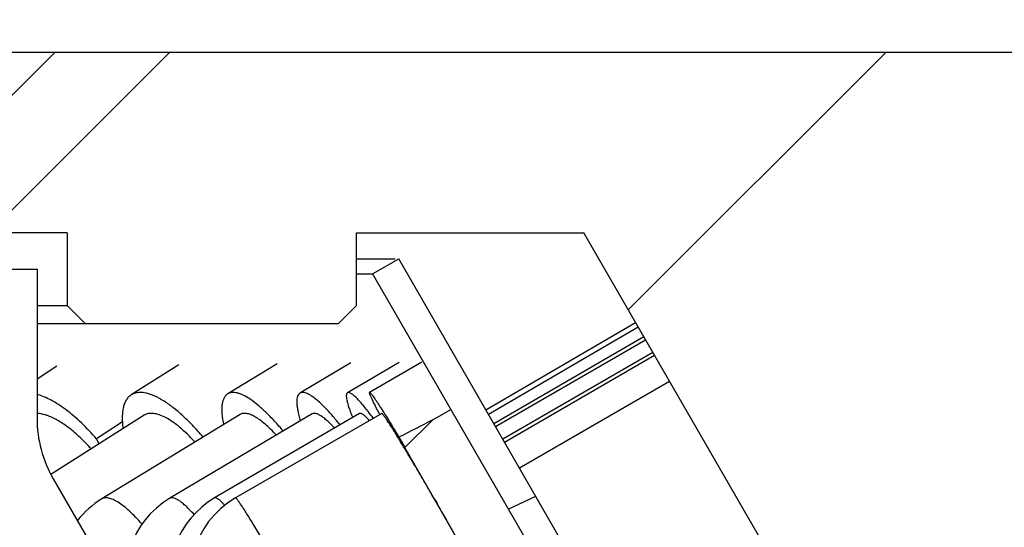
# Model space of a CAD drawing. Header units: millimetres. Extents: x 69 to 252, y -17 to 256.
# Tile 14 of 16: x 169.45 to 185.78, y 223.46 to 231.87. Entities that reach past the tile are written whole.
import ezdxf
from ezdxf.enums import TextEntityAlignment as Align

# ---------------------------------------------------------------- set-up
doc = ezdxf.new("R2010")
doc.units = ezdxf.units.MM
doc.header["$LTSCALE"] = 23.1
doc.layers.get('0').update_dxf_attribs({"linetype": 'CONTINUOUS'})
doc.layers.add('00_COMPONENTS', color=7, linetype='CONTINUOUS')
doc.layers.add('51__DRAFT_DIMS', color=7, linetype='CONTINUOUS')
doc.styles.get("Standard").update_dxf_attribs({"font": 'simfang.ttf'})
doc.dimstyles.new('DIMSTYLE_1', dxfattribs={"dimtxt": 3, "dimasz": 3, "dimexe": 2.5, "dimexo": 0.5, "dimgap": 0.75, "dimtad": 1, "dimdsep": 46, "dimtxsty": 'STANDARD', "dimblk": '_FILLED', "dimblk1": '_FILLED', "dimblk2": '_FILLED', "dimcen": 0.09, "dimclrt": 3, "dimazin": 2, "dimtp": 0.3, "dimtm": 0.3, "dimtfac": 1, "dimtofl": 0, "dimtmove": 0, "dimatfit": 3, "dimldrblk": '_FILLED', "dimfxl": 1, "dimtolj": 1, "dimarcsym": 0})
pattern_1 = [(45, (0, 0), (-5.9397, 5.9397), [])]

# ---------------------------------------------------------------- blocks, each defined once
blk = doc.blocks.new('_FILLED')
at = {"color": 0, "linetype": 'ByBlock'}
blk.add_solid([(0, 0), (-1, 0.1667), (-1, -0.1667)], dxfattribs=at)
blk = doc.blocks.new('*D1')
at = {"layer": '51__DRAFT_DIMS', "color": 4}
for p, q in [((71.74, 231.239), (71.74, 253.629)), ((191.74, 231.239), (191.74, 253.629)), ((71.74, 251.129), (131.74, 251.129)), ((191.74, 251.129), (131.74, 251.129))]:
    blk.add_line(p, q, dxfattribs=at)
at = {"layer": '51__DRAFT_DIMS', "color": 4, "xscale": 3, "yscale": 3, "zscale": 3, "rotation": 180}
blk.add_blockref('_FILLED', (71.74, 251.129), dxfattribs=at)
at = {"layer": '51__DRAFT_DIMS', "color": 4, "xscale": 3, "yscale": 3, "zscale": 3}
blk.add_blockref('_FILLED', (191.74, 251.129), dxfattribs=at)
at = {"layer": '51__DRAFT_DIMS', "color": 3}
blk.add_text('120', height=3, dxfattribs=at).set_placement((133.74, 251.879), align=Align.CENTER)

msp = doc.modelspace()

# ---------------------------------------------------------------- hatches: boundary and pattern name
h = msp.add_hatch()
h.set_pattern_fill('DEFAULT__3', color=4, scale=8.4, angle=45, style=0, pattern_type=0)
h.set_pattern_definition(pattern_1)
edge = h.paths.add_edge_path()
edge.add_line((186.9401, 210.3389), (184.7401, 210.3389))
edge.add_line((186.9401, 229.3389), (186.9401, 210.3389))
edge.add_line((190.7401, 229.3389), (186.9401, 229.3389))
edge.add_line((190.7401, 229.3389), (190.7401, 231.3389))
edge.add_line((190.7401, 231.3389), (191.1403, 231.3389))
edge.add_line((191.1403, 231.3389), (191.7401, 230.7392))
edge.add_line((191.7401, 230.7392), (191.7401, 203.3389))
edge.add_line((191.7401, 203.3389), (185.2401, 203.3389))
edge.add_line((184.7401, 203.8389), (185.2401, 203.3389))
edge.add_line((184.7401, 210.3389), (184.7401, 203.8389))
edge = h.paths.add_edge_path()
edge.add_line((78.7401, 210.3389), (76.5401, 210.3389))
edge.add_line((78.7401, 210.3389), (78.7401, 203.8389))
edge.add_line((78.7401, 203.8389), (78.2401, 203.3389))
edge.add_line((78.2401, 203.3389), (71.7401, 203.3389))
edge.add_line((71.7401, 230.7387), (71.7401, 203.3389))
edge.add_line((72.3404, 231.3389), (71.7401, 230.7387))
edge.add_line((72.3404, 231.3389), (72.7401, 231.3389))
edge.add_line((72.7401, 229.3389), (72.7401, 231.3389))
edge.add_line((76.5401, 229.3389), (72.7401, 229.3389))
edge.add_line((76.5401, 229.3389), (76.5401, 210.3389))
h = msp.add_hatch()
h.set_pattern_fill('DEFAULT__4', color=4, scale=8.4, angle=45, style=0, pattern_type=0)
h.set_pattern_definition(pattern_1)
edge = h.paths.add_edge_path()
edge.add_line((190.5401, 231.3389), (170.0401, 231.3389))
edge.add_line((190.5401, 229.6389), (190.5401, 231.3389))
edge.add_line((190.2401, 229.3389), (190.5401, 229.6389))
edge.add_line((190.2401, 229.3389), (186.7401, 229.3389))
edge.add_line((186.7401, 229.3389), (186.7401, 216.3389))
edge.add_line((186.7401, 216.3389), (185.7401, 216.3389))
edge.add_line((185.7401, 216.3389), (178.8119, 228.3389))
edge.add_line((175.0401, 228.3389), (178.8119, 228.3389))
edge.add_line((175.0401, 227.1389), (175.0401, 228.3389))
edge.add_line((175.0401, 227.1389), (174.7401, 226.8389))
edge.add_line((170.5401, 226.8389), (174.7401, 226.8389))
edge.add_line((170.5401, 226.8389), (170.2401, 227.1389))
edge.add_line((170.2401, 228.3389), (170.2401, 227.1389))
edge.add_line((170.2401, 228.3389), (168.5401, 228.3389))
edge.add_line((168.5401, 229.8389), (168.5401, 228.3389))
edge.add_line((168.5401, 229.8389), (170.0401, 231.3389))
edge = h.paths.add_edge_path()
edge.add_line((93.4401, 231.3389), (72.9401, 231.3389))
edge.add_line((94.9401, 229.8389), (93.4401, 231.3389))
edge.add_line((94.9401, 229.8389), (94.9401, 228.3389))
edge.add_line((94.9401, 228.3389), (93.2401, 228.3389))
edge.add_line((93.2401, 228.3389), (93.2401, 227.1389))
edge.add_line((92.9401, 226.8389), (93.2401, 227.1389))
edge.add_line((88.7401, 226.8389), (92.9401, 226.8389))
edge.add_line((88.4401, 227.1389), (88.7401, 226.8389))
edge.add_line((88.4401, 227.1389), (88.4401, 228.3389))
edge.add_line((84.6683, 228.3389), (88.4401, 228.3389))
edge.add_line((84.6683, 228.3389), (77.7401, 216.3389))
edge.add_line((77.7401, 216.3389), (76.7401, 216.3389))
edge.add_line((76.7401, 229.3389), (76.7401, 216.3389))
edge.add_line((76.7401, 229.3389), (73.2401, 229.3389))
edge.add_line((73.2401, 229.3389), (72.9401, 229.6389))
edge.add_line((72.9401, 229.6389), (72.9401, 231.3389))
h = msp.add_hatch()
h.set_pattern_fill('DEFAULT__1', color=4, scale=7.984803, angle=205, style=0, pattern_type=0)
h.set_pattern_definition([(205, (0, 0), (3.37452, -7.23669), [])])
edge = h.paths.add_edge_path()
edge.add_line((185.7401, 210.5889), (179.9748, 220.5747))
edge.add_line((185.3071, 210.3389), (185.7401, 210.5889))
edge.add_line((185.3071, 210.3389), (179.5418, 220.3247))
edge.add_line((179.9748, 220.5747), (179.5418, 220.3247))
edge = h.paths.add_edge_path()
edge.add_line((179.5954, 221.2318), (175.7401, 227.9094))
edge.add_line((179.1624, 220.9818), (179.5954, 221.2318))
edge.add_line((179.1624, 220.9818), (175.3071, 227.6594))
edge.add_line((175.3071, 227.6594), (175.7401, 227.9094))
edge = h.paths.add_edge_path()
edge.add_line((77.7401, 210.5889), (83.5053, 220.5745))
edge.add_line((83.9383, 220.3245), (83.5053, 220.5745))
edge.add_line((78.1731, 210.3389), (83.9383, 220.3245))
edge.add_line((78.1731, 210.3389), (77.7401, 210.5889))
edge = h.paths.add_edge_path()
edge.add_line((83.8849, 221.232), (87.7401, 227.9094))
edge.add_line((88.1731, 227.6594), (87.7401, 227.9094))
edge.add_line((84.3179, 220.982), (88.1731, 227.6594))
edge.add_line((83.8849, 221.232), (84.3179, 220.982))
h = msp.add_hatch()
h.set_pattern_fill('DEFAULT__2', color=4, scale=8.4, angle=45, style=0, pattern_type=0)
h.set_pattern_definition(pattern_1)
edge = h.paths.add_edge_path()
edge.add_line((169.7401, 227.7389), (168.5401, 227.7389))
edge.add_line((169.7401, 227.7389), (169.7401, 225.2657))
edge.add_arc((171.7401, 225.2657), 2, 180, 210)
edge.add_line((170.0081, 224.2657), (181.5128, 204.3389))
edge.add_arc((183.2448, 205.3389), 2, 210, 270)
edge.add_line((191.7401, 203.3389), (183.2448, 203.3389))
edge.add_line((191.7401, 203.3389), (191.7401, 201.3389))
edge.add_line((191.7401, 201.3389), (183.5901, 201.3389))
edge.add_arc((183.5901, 205.3389), 4, 210, 270)
edge.add_line((168.942, 222.7101), (180.126, 203.3389))
edge.add_arc((171.5401, 224.2101), 3, 180, 210)
edge.add_line((168.5401, 227.7389), (168.5401, 224.2101))
edge = h.paths.add_edge_path()
edge.add_line((94.9401, 227.7389), (93.7401, 227.7389))
edge.add_line((94.9401, 227.7389), (94.9401, 224.2101))
edge.add_arc((91.9401, 224.2101), 3, 330, 0)
edge.add_line((94.5382, 222.7101), (83.3542, 203.3389))
edge.add_arc((79.8901, 205.3389), 4, 270, 330)
edge.add_line((79.8901, 201.3389), (71.7401, 201.3389))
edge.add_line((71.7401, 203.3389), (71.7401, 201.3389))
edge.add_line((80.2354, 203.3389), (71.7401, 203.3389))
edge.add_arc((80.2354, 205.3389), 2, 270, 330)
edge.add_line((93.4722, 224.2657), (81.9675, 204.3389))
edge.add_arc((91.7401, 225.2657), 2, 330, 0)
edge.add_line((93.7401, 227.7389), (93.7401, 225.2657))
h = msp.add_hatch()
h.set_pattern_fill('DEFAULT__5', color=4, scale=0.609411, angle=205, style=0, pattern_type=0)
h.set_pattern_definition([(205, (0, 0), (0.2575483, -0.5523141), [])])
edge = h.paths.add_edge_path()
edge.add_arc((304.3822, -25.5356), 281.5895, 117.053844, 117.18279)
edge.add_line((175.8432, 224.7807), (176.3075, 225.2422))
edge.add_line((175.7434, 224.9534), (175.8432, 224.7807))

# ---------------------------------------------------------------- linework, layer by layer
at = {"layer": '00_COMPONENTS', "color": 7}
for p, q in [((72.9401, 231.3389), (191.1403, 231.3389)), ((168.5401, 229.8389), (170.0401, 231.3389)), ((170.2401, 228.3389), (93.2401, 228.3389)), ((170.2401, 228.3389), (170.2401, 227.1389)), ((175.0401, 228.3389), (178.8119, 228.3389)), ((175.0401, 227.1389), (175.0401, 228.3389)), ((185.7401, 216.3389), (178.8119, 228.3389)), ((175.0401, 227.9094), (175.6798, 227.9094)), ((175.3071, 227.6594), (175.7401, 227.9094)), ((179.5954, 221.2318), (175.7401, 227.9094)), ((93.7401, 227.7389), (169.7401, 227.7389)), ((169.7401, 227.7389), (169.7401, 225.2657)), ((175.0401, 227.6594), (175.3071, 227.6594)), ((175.3071, 227.6594), (185.3071, 210.3389)), ((169.7401, 227.1389), (170.2401, 227.1389)), ((170.5401, 226.8389), (170.2401, 227.1389)), ((175.0401, 227.1389), (174.7401, 226.8389)), ((169.7401, 226.8389), (174.7401, 226.8389)), ((177.1848, 225.4071), (179.6691, 226.8541)), ((177.2262, 225.3354), (179.7105, 226.7825)), ((177.3145, 225.1825), (179.8039, 226.6207)), ((177.3438, 225.1317), (179.8333, 226.5699)), ((177.4635, 224.9244), (179.9529, 226.3626)), ((174.9447, 226.1844), (174.1013, 225.6844)), ((175.7468, 226.1919), (174.8884, 225.6919)), ((176.1223, 226.1953), (175.2568, 225.6953)), ((177.4929, 224.8736), (179.9823, 226.3118)), ((170.0671, 226.1322), (169.7401, 225.9147)), ((172.0923, 226.1554), (171.3026, 225.6554)), ((173.7229, 226.1725), (172.9025, 225.6725)), ((177.7411, 224.4436), (180.2305, 225.8818)), ((176.3075, 225.2422), (176.6038, 225.4135)), ((171.5165, 225.3175), (169.9692, 224.3379)), ((171.1553, 225.2108), (170.7269, 224.9259)), ((173.1107, 225.331), (170.8136, 223.931)), ((174.3053, 225.3404), (171.944, 223.9404)), ((175.0897, 225.3462), (172.6862, 223.9462)), ((175.4569, 225.3489), (173.0336, 223.9489)), ((175.4254, 225.3307), (175.4244, 225.3324)), ((175.8432, 224.7807), (176.3075, 225.2422)), ((170.7269, 224.9259), (170.7645, 224.8414)), ((175.7434, 224.9534), (175.8432, 224.7807)), ((176.9113, 222.916), (175.8432, 224.7807)), ((170.0081, 224.2657), (181.5128, 204.3389))]:
    msp.add_line(p, q, dxfattribs=at)
for centre, radius, start, end in [((171.7401, 225.2657), 2, 180, 210), ((171.5943, 222.6501), 1.5, 121.36098, 142.16817), ((172.709, 222.6501), 1.5, 120.6631, 284.13182), ((173.4411, 222.6501), 1.5, 120.21978, 276.54434), ((173.784, 222.6501), 1.5, 120.01617, 300.01617)]:
    msp.add_arc(centre, radius, start, end, dxfattribs=at)
msp.add_ellipse((131.7401, 198.3602), major_axis=(52.6362, 30.4093), ratio=0.0312557, start_param=0.5432382, end_param=0.5630564, dxfattribs=at)
for points, knots in [([(172.4935, 224.955), (172.437, 225.0224), (172.3241, 225.1493), (172.15, 225.3205), (171.9798, 225.4633), (171.8172, 225.5746), (171.6657, 225.6521), (171.5455, 225.6889), (171.4586, 225.6971), (171.401, 225.6934), (171.3486, 225.6801), (171.317, 225.6646), (171.3026, 225.6554)], [0, 0, 0, 0, 0.1800581, 0.3476575, 0.4999257, 0.6345992, 0.7503863, 0.8474577, 0.8897559, 0.9286256, 0.964983, 1, 1, 1, 1]), ([(173.8238, 225.0549), (173.7766, 225.1116), (173.6838, 225.2182), (173.5432, 225.363), (173.4091, 225.4843), (173.2837, 225.5799), (173.1838, 225.6397), (173.1099, 225.6719), (173.0607, 225.6874), (173.0151, 225.6956), (172.9733, 225.6961), (172.9354, 225.6889), (172.9128, 225.6787), (172.9025, 225.6725)], [0, 0, 0, 0, 0.1897279, 0.3636789, 0.5193671, 0.6548284, 0.7689597, 0.8180744, 0.8621076, 0.9014706, 0.9368404, 0.9692271, 1, 1, 1, 1]), ([(174.7666, 225.1584), (174.7297, 225.2044), (174.658, 225.2909), (174.5515, 225.4093), (174.4522, 225.5088), (174.3617, 225.5882), (174.291, 225.6396), (174.2393, 225.6687), (174.2058, 225.6837), (174.1751, 225.6929), (174.1473, 225.6965), (174.1224, 225.6941), (174.1077, 225.6882), (174.1013, 225.6844)], [0, 0, 0, 0, 0.200597, 0.3819037, 0.5417628, 0.6785065, 0.7911524, 0.8384499, 0.8799141, 0.9159107, 0.9471063, 0.9745892, 1, 1, 1, 1]), ([(174.8884, 225.6919), (174.8757, 225.6845), (174.8701, 225.66), (174.8699, 225.6338), (174.8719, 225.6054), (174.8791, 225.5638), (174.8937, 225.5062), (174.9145, 225.4388), (174.9417, 225.3619), (174.9626, 225.3078), (174.974, 225.2793)], [0, 0, 0, 0, 0.1020751, 0.1412977, 0.1868558, 0.2975825, 0.4347734, 0.5981247, 0.7868855, 1, 1, 1, 1]), ([(175.3166, 225.2683), (175.2905, 225.3036), (175.2404, 225.3697), (175.1674, 225.461), (175.1013, 225.5382), (175.0428, 225.6006), (174.9982, 225.6422), (174.9665, 225.6671), (174.9465, 225.6804), (174.9288, 225.6897), (174.9132, 225.695), (174.8996, 225.6962), (174.8916, 225.6938), (174.8884, 225.6919)], [0, 0, 0, 0, 0.213026, 0.402919, 0.567923, 0.7066509, 0.8181818, 0.8636655, 0.9023803, 0.9345567, 0.9607092, 0.9818671, 1, 1, 1, 1]), ([(175.4244, 225.3324), (175.4104, 225.3592), (175.3841, 225.4096), (175.3478, 225.4807), (175.3173, 225.5421), (175.2928, 225.5933), (175.2745, 225.6341), (175.2633, 225.6615), (175.2579, 225.678), (175.256, 225.6855), (175.2554, 225.6901), (175.2554, 225.6928), (175.2559, 225.6948), (175.2568, 225.6953)], [0, 0, 0, 0, 0.225956, 0.4250617, 0.5959965, 0.7376273, 0.8490467, 0.929628, 0.9582657, 0.9791917, 0.9868397, 0.9927066, 1, 1, 1, 1]), ([(175.2568, 225.6953), (175.2574, 225.6956), (175.2594, 225.6955), (175.2624, 225.6936), (175.2664, 225.6904), (175.2737, 225.6831), (175.285, 225.6698), (175.3012, 225.6489), (175.3209, 225.6217), (175.3442, 225.5883), (175.371, 225.5488), (175.401, 225.5034), (175.4343, 225.4522), (175.4848, 225.3732), (175.5549, 225.2616), (175.6462, 225.1137), (175.71, 225.0087), (175.7434, 224.9534)], [0, 0, 0, 0, 0.0023539, 0.0061614, 0.0118495, 0.0195346, 0.0410287, 0.0707177, 0.1085405, 0.1543709, 0.2080375, 0.2693417, 0.33804, 0.4138724, 0.5856864, 0.782112, 1, 1, 1, 1]), ([(170.7269, 224.9259), (170.6478, 225.0178), (170.4878, 225.1875), (170.2719, 225.3732), (170.0995, 225.494), (169.9767, 225.5671), (169.8579, 225.6246), (169.7786, 225.6534), (169.74, 225.6647)], [0, 0, 0, 0, 0.2916875, 0.559928, 0.6829353, 0.7975299, 0.9032683, 1, 1, 1, 1]), ([(171.3026, 225.6554), (171.2868, 225.6454), (171.2568, 225.6211), (171.2201, 225.5739), (171.1912, 225.5166), (171.1703, 225.4495), (171.1573, 225.3731), (171.1502, 225.254), (171.1576, 225.1604), (171.1664, 225.096)], [0, 0, 0, 0, 0.0926813, 0.1895683, 0.2942529, 0.409423, 0.5368525, 0.6775704, 1, 1, 1, 1]), ([(172.9025, 225.6725), (172.89, 225.6649), (172.8664, 225.6449), (172.8394, 225.6044), (172.8201, 225.5537), (172.8082, 225.4931), (172.8037, 225.4231), (172.8078, 225.3113), (172.8218, 225.2236), (172.8344, 225.1629)], [0, 0, 0, 0, 0.0812622, 0.1687584, 0.267408, 0.380434, 0.5096693, 0.6559836, 1, 1, 1, 1]), ([(174.1013, 225.6844), (174.0923, 225.6791), (174.0754, 225.663), (174.0592, 225.6288), (174.0503, 225.5848), (174.0483, 225.5308), (174.053, 225.467), (174.0646, 225.3937), (174.0829, 225.3113), (174.0987, 225.2538), (174.1076, 225.2236)], [0, 0, 0, 0, 0.0653644, 0.1405282, 0.2319997, 0.3431243, 0.4753763, 0.6291504, 0.8042395, 1, 1, 1, 1]), ([(169.9267, 225.3066), (169.9105, 225.3126), (169.85, 225.3331), (169.7865, 225.346), (169.7399, 225.3485)], [0, 0, 0, 0, 0.2705703, 1, 1, 1, 1]), ([(170.6355, 224.7597), (170.5787, 224.8247), (170.4639, 224.9454), (170.2839, 225.1022), (170.1068, 225.2244), (169.9855, 225.2847), (169.9267, 225.3066)], [0, 0, 0, 0, 0.2866341, 0.5525461, 0.7916795, 1, 1, 1, 1]), ([(172.3609, 224.874), (172.3199, 224.9187), (172.2386, 225.0027), (172.1141, 225.1149), (171.9935, 225.2073), (171.879, 225.278), (171.7724, 225.326), (171.6753, 225.3505), (171.6006, 225.3499), (171.5495, 225.3354), (171.5269, 225.3241), (171.5165, 225.3175)], [0, 0, 0, 0, 0.1801268, 0.3466349, 0.4972811, 0.6304539, 0.7454464, 0.8429202, 0.9256902, 0.9634318, 1, 1, 1, 1]), ([(173.7107, 224.9882), (173.6795, 225.0216), (173.6184, 225.0842), (173.5265, 225.1683), (173.4395, 225.2375), (173.3586, 225.2909), (173.2846, 225.328), (173.2182, 225.3483), (173.1674, 225.3506), (173.1327, 225.3423), (173.1177, 225.3352), (173.1107, 225.331)], [0, 0, 0, 0, 0.1888981, 0.3606949, 0.5137551, 0.6469857, 0.7600843, 0.8539848, 0.9317156, 0.9665161, 1, 1, 1, 1]), ([(174.676, 225.1053), (174.6554, 225.1275), (174.6155, 225.1689), (174.5565, 225.2249), (174.5019, 225.2709), (174.4521, 225.3067), (174.4075, 225.3321), (174.3681, 225.3469), (174.3337, 225.351), (174.3133, 225.3451), (174.3053, 225.3404)], [0, 0, 0, 0, 0.1982725, 0.3758475, 0.5317048, 0.6652702, 0.7765787, 0.8667649, 0.938959, 1, 1, 1, 1]), ([(175.2517, 225.2309), (175.2421, 225.2415), (175.2238, 225.2612), (175.197, 225.2879), (175.1727, 225.3099), (175.151, 225.3271), (175.1319, 225.3395), (175.1155, 225.3471), (175.1013, 225.3501), (175.0929, 225.3481), (175.0897, 225.3462)], [0, 0, 0, 0, 0.2077742, 0.3912201, 0.5499781, 0.6839516, 0.7935594, 0.8800178, 0.9464403, 1, 1, 1, 1]), ([(176.3356, 223.921), (176.2833, 224.0124), (176.179, 224.193), (176.0486, 224.4156), (175.9466, 224.5875), (175.8741, 224.7085), (175.8054, 224.8223), (175.7411, 224.9274), (175.6821, 225.0228), (175.6289, 225.1073), (175.5821, 225.1802), (175.5424, 225.2404), (175.5136, 225.2824), (175.4943, 225.3091), (175.483, 225.324), (175.4736, 225.3354), (175.4671, 225.3426), (175.4627, 225.3466), (175.4602, 225.3484), (175.4578, 225.3495), (175.4569, 225.3489)], [0, 0, 0, 0, 0.1881886, 0.3726677, 0.4609544, 0.5452823, 0.6247151, 0.6983719, 0.7654359, 0.8251617, 0.8768904, 0.9200541, 0.9541807, 0.967741, 0.9789175, 0.9876925, 0.9940617, 0.9963546, 0.9980724, 1, 1, 1, 1]), ([(176.3356, 223.921), (176.3797, 223.844), (176.4651, 223.694), (176.5869, 223.4769), (176.681, 223.3064), (176.7489, 223.1812), (176.7937, 223.0976), (176.8337, 223.022), (176.8685, 222.9547), (176.8979, 222.8966), (176.9216, 222.8479), (176.9395, 222.8092), (176.9505, 222.7832), (176.956, 222.7675), (176.958, 222.7605), (176.9587, 222.7561), (176.9588, 222.7536), (176.9584, 222.7517), (176.9576, 222.7513)], [0, 0, 0, 0, 0.2006101, 0.3902527, 0.56272, 0.640711, 0.7123352, 0.7770079, 0.8341969, 0.8834357, 0.9243288, 0.9565477, 0.979862, 0.9881372, 0.9941664, 0.9963558, 0.9980181, 1, 1, 1, 1])]:
    msp.add_open_spline(points, degree=3, knots=knots, dxfattribs=at)
at = {"layer": '00_COMPONENTS', "color": 4}
for points, knots in [([(171.4817, 223.5128), (171.4472, 223.5522), (171.3795, 223.6261), (171.2773, 223.7261), (171.1802, 223.8091), (171.0896, 223.874), (171.007, 223.9199), (170.9422, 223.9429), (170.8958, 223.9496), (170.8654, 223.9491), (170.8377, 223.9432), (170.8212, 223.9355), (170.8136, 223.931)], [0, 0, 0, 0, 0.1896009, 0.3627277, 0.517272, 0.6516959, 0.7652754, 0.858572, 0.8984639, 0.9346351, 0.968055, 1, 1, 1, 1]), ([(172.344, 223.6732), (172.3217, 223.698), (172.2787, 223.7443), (172.2148, 223.807), (172.1557, 223.8589), (172.1019, 223.8995), (172.0537, 223.9285), (172.0164, 223.9438), (171.9899, 223.949), (171.9728, 223.9495), (171.9574, 223.9468), (171.9481, 223.9428), (171.944, 223.9404)], [0, 0, 0, 0, 0.1990802, 0.3775891, 0.5343123, 0.6684615, 0.7798848, 0.8695245, 0.9070746, 0.9405973, 0.9711133, 1, 1, 1, 1]), ([(172.8527, 223.8259), (172.8428, 223.8369), (172.8239, 223.8574), (172.7963, 223.8851), (172.7713, 223.908), (172.749, 223.926), (172.7294, 223.9389), (172.7125, 223.9469), (172.6981, 223.9501), (172.6894, 223.9481), (172.6862, 223.9462)], [0, 0, 0, 0, 0.2081943, 0.3920106, 0.5510626, 0.6852118, 0.7948381, 0.8811147, 0.9471042, 1, 1, 1, 1]), ([(173.9123, 222.521), (173.86, 222.6124), (173.7557, 222.793), (173.6253, 223.0156), (173.5233, 223.1875), (173.4508, 223.3085), (173.3821, 223.4223), (173.3178, 223.5274), (173.2588, 223.6228), (173.2056, 223.7073), (173.1588, 223.7802), (173.1191, 223.8404), (173.0903, 223.8824), (173.071, 223.9091), (173.0597, 223.924), (173.0503, 223.9354), (173.0438, 223.9426), (173.0394, 223.9466), (173.0369, 223.9484), (173.0345, 223.9495), (173.0336, 223.9489)], [0, 0, 0, 0, 0.1881886, 0.3726677, 0.4609544, 0.5452823, 0.6247151, 0.6983719, 0.7654359, 0.8251617, 0.8768904, 0.9200541, 0.9541807, 0.967741, 0.9789175, 0.9876925, 0.9940617, 0.9963546, 0.9980724, 1, 1, 1, 1])]:
    msp.add_open_spline(points, degree=3, knots=knots, dxfattribs=at)

# ---------------------------------------------------------------- dimensions: what is measured, and where the dimension line sits
at = {"layer": '51__DRAFT_DIMS', "color": 4}
dim = msp.add_linear_dim(base=(191.7401, 251.1285), p1=(71.7401, 230.7387), p2=(191.7401, 230.7392), text='%%c<>', dimstyle='DIMSTYLE_1', dxfattribs=at)
dim.commit()
dim.dimension.update_dxf_attribs({"geometry": '*D1', "text_midpoint": (133.7401, 251.1285), "dimtype": 160})

doc.saveas('drawing.dxf')
